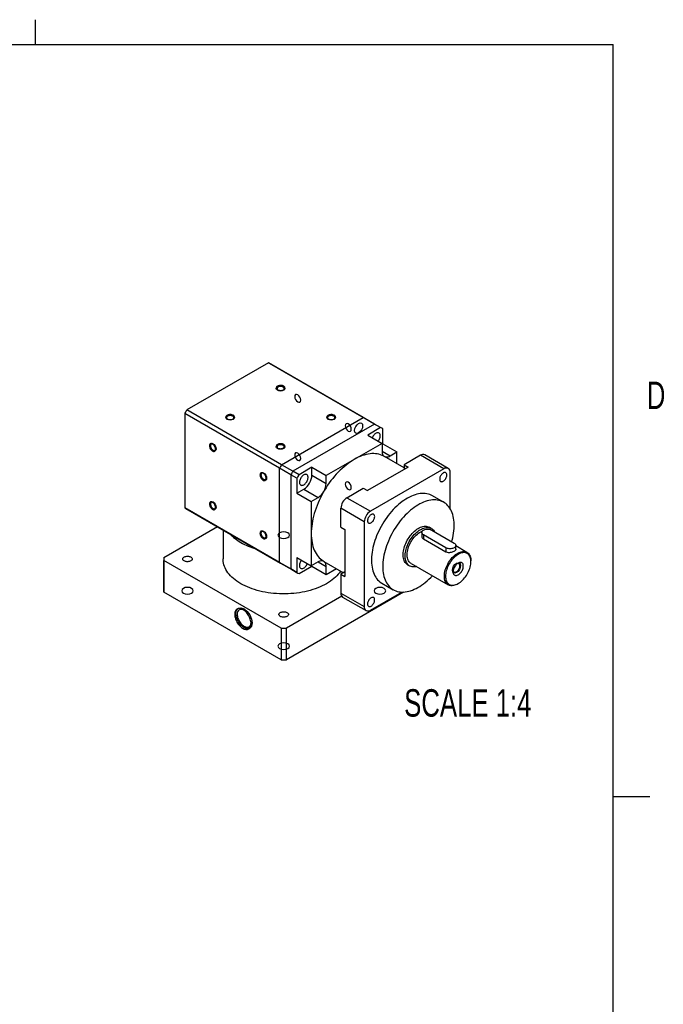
# Model space of a CAD drawing. Extents: x 11 to 421, y 5 to 275.
# Tile 6 of 6: x 365 to 420, y 187 to 272. Entities that reach past the tile are written whole.
import ezdxf
from ezdxf.enums import TextEntityAlignment as Align

# ---------------------------------------------------------------- set-up
doc = ezdxf.new("R2010")
doc.units = 0
doc.linetypes.add('HIDDEN', pattern=[1.905, 1.27, -0.635])
doc.layers.get('0').update_dxf_attribs({"linetype": 'CONTINUOUS'})

msp = doc.modelspace()

# ---------------------------------------------------------------- linework, layer by layer
at = {"color": 7, "linetype": 'CONTINUOUS'}
for p, q in [((365.9442, 270.3087), (365.9442, 272.4626)), ((15.9068, 270.3087), (415.9568, 270.3087)), ((415.9568, 9.9587), (415.9568, 270.3087)), ((386.1068, 242.7107), (379.0358, 238.6287)), ((394.3269, 237.9653), (386.1068, 242.7107)), ((394.4161, 237.9163), (386.196, 242.6617)), ((387.0791, 233.5771), (378.859, 238.3225)), ((378.859, 238.3225), (378.859, 230.1571)), ((387.2559, 233.8833), (379.0358, 238.6287)), ((387.2559, 233.8833), (394.3269, 237.9653)), ((395.2992, 237.4041), (388.2281, 233.322)), ((395.2992, 237.4041), (394.3269, 237.9653)), ((395.3884, 237.355), (394.4161, 237.9163)), ((395.8295, 237.0979), (395.2992, 237.4041)), ((395.9187, 237.0489), (395.3884, 237.355)), ((395.8295, 237.0979), (394.7119, 236.4527)), ((394.7119, 236.4527), (395.9493, 235.7383)), ((396.0063, 235.7052), (396.0063, 236.9958)), ((395.9493, 235.7383), (391.1136, 232.9467)), ((395.9493, 235.7383), (395.9493, 235.0601)), ((395.9493, 235.6723), (396.0063, 235.7052)), ((396.0063, 235.7052), (397.2438, 234.9908)), ((396.6564, 234.6518), (397.2438, 234.9908)), ((397.2438, 233.9746), (397.2438, 234.9908)), ((401.6846, 233.5632), (399.6517, 234.7368)), ((388.2281, 233.322), (387.2559, 233.8833)), ((397.8625, 233.6174), (396.1562, 234.6024)), ((399.2767, 234.6997), (397.8625, 233.8833)), ((397.8625, 233.8833), (398.216, 233.6792)), ((397.8625, 233.8833), (397.8625, 233.4751)), ((401.3096, 233.5261), (399.2767, 234.6997)), ((387.0791, 225.4117), (387.0791, 233.5771)), ((388.0514, 233.0158), (387.0791, 233.5771)), ((388.0514, 233.0158), (388.0514, 224.8504)), ((388.5817, 232.7097), (388.0514, 233.0158)), ((388.7585, 233.0159), (388.2281, 233.322)), ((389.8761, 233.6611), (388.7585, 233.0159)), ((389.8761, 233.6611), (391.1136, 232.9467)), ((389.8761, 232.9829), (389.8761, 233.6611)), ((401.3096, 233.5261), (394.9457, 229.8523)), ((398.216, 233.6792), (396.4483, 232.6587)), ((401.84, 230.0813), (401.84, 233.2199)), ((388.5817, 232.7097), (388.5817, 231.4191)), ((389.8761, 232.9829), (391.1136, 232.2685)), ((391.1136, 232.2685), (391.1136, 232.9467)), ((396.4483, 232.6587), (394.6805, 231.6382)), ((388.5817, 231.4191), (389.169, 231.7581)), ((388.5817, 231.4191), (389.8191, 230.7047)), ((389.169, 231.7581), (390.4064, 231.0438)), ((392.9127, 231.0259), (394.3269, 231.8423)), ((394.3269, 231.8423), (394.6805, 231.6382)), ((389.8191, 230.7047), (390.4064, 231.0438)), ((389.8191, 230.7047), (389.8191, 225.1205)), ((392.9127, 231.0259), (394.9457, 229.8523)), ((401.2872, 230.63), (400.315, 231.1913)), ((387.0791, 225.4117), (378.859, 230.1571)), ((378.9466, 230.104), (387.1667, 225.3586)), ((394.4153, 228.9337), (392.3824, 230.1073)), ((392.3824, 228.4742), (392.3824, 230.1073)), ((394.4153, 228.9337), (394.4153, 221.5849)), ((377.0603, 225.8525), (381.6858, 228.5227)), ((382.1827, 228.2359), (382.1827, 225.7172)), ((392.3824, 228.4742), (392.736, 228.2701)), ((392.736, 228.2701), (392.736, 226.2288)), ((399.3954, 228.0149), (399.3954, 227.677)), ((400.2141, 228.3629), (400.0373, 228.4649)), ((400.249, 228.219), (402.1935, 227.0965)), ((401.4864, 226.6883), (399.5419, 227.8108)), ((399.5419, 227.8108), (399.5419, 227.4403)), ((401.4864, 226.3177), (399.5419, 227.4403)), ((392.736, 226.2288), (392.736, 224.1874)), ((401.4864, 226.6883), (401.4864, 226.3177)), ((402.34, 226.5544), (402.34, 226.8924)), ((403.3065, 226.289), (402.34, 226.847)), ((377.0577, 225.7172), (377.0577, 222.9614)), ((387.1984, 219.7294), (377.0603, 225.582)), ((377.0603, 222.8262), (377.0603, 225.582)), ((388.0514, 224.8504), (387.0791, 225.4117)), ((387.1667, 225.3586), (388.139, 224.7973)), ((388.5817, 225.8349), (389.8191, 225.1205)), ((388.5817, 225.8349), (388.5817, 224.5443)), ((390.4064, 225.4596), (389.8191, 225.1205)), ((390.9067, 225.5089), (392.6123, 224.5243)), ((398.4643, 225.3317), (401.6816, 223.4744)), ((403.6431, 225.4838), (403.6431, 225.545)), ((388.5817, 224.5443), (388.0514, 224.8504)), ((388.139, 224.7973), (388.6693, 224.4912)), ((388.7585, 224.4422), (389.8761, 225.0874)), ((389.8761, 225.0874), (389.8761, 225.1534)), ((389.8761, 225.0874), (391.1136, 224.373)), ((391.1136, 224.373), (391.1136, 225.0512)), ((391.1136, 224.373), (391.9939, 224.8813)), ((392.736, 224.5956), (392.3824, 224.3915)), ((398.1625, 225.2172), (398.3393, 225.1152)), ((392.3824, 224.3915), (392.736, 224.1874)), ((392.3824, 224.3915), (392.3824, 222.7584)), ((387.1984, 216.9736), (377.0603, 222.8262)), ((397.805, 222.8262), (387.6669, 216.9736)), ((394.9457, 221.2786), (397.6641, 222.8479)), ((395.9403, 223.6134), (396.9126, 223.0521)), ((397.805, 222.8492), (397.805, 222.8262)), ((397.8058, 222.8492), (397.805, 222.8262)), ((402.4942, 223.5549), (402.5472, 223.5855)), ((392.4538, 222.4928), (387.6669, 219.7294)), ((392.3824, 222.7584), (394.4153, 221.5849)), ((392.5378, 222.4151), (394.5707, 221.2415)), ((387.1984, 219.7294), (387.1984, 216.9736)), ((387.6669, 216.9736), (387.6669, 219.7294)), ((415.9568, 205.1124), (419.1318, 205.1124))]:
    msp.add_line(p, q, dxfattribs=at)
at = {"color": 8, "linetype": 'CONTINUOUS'}
for p, q in [((395.9493, 235.06), (396.6564, 234.6518)), ((390.4063, 225.4595), (391.1136, 225.0512))]:
    msp.add_line(p, q, dxfattribs=at)
at = {"color": 7, "linetype": 'CONTINUOUS'}
for points in [[(387.4327, 240.644), (387.5139, 240.5738), (387.5425, 240.491), (387.5139, 240.4081), (387.4327, 240.3379), (387.311, 240.291), (387.1675, 240.2745), (387.024, 240.291), (386.9023, 240.3379), (386.821, 240.4081), (386.7925, 240.491), (386.821, 240.5738), (386.9023, 240.644), (387.024, 240.691), (387.1675, 240.7074), (387.311, 240.691), (387.4327, 240.644)], [(387.4327, 240.6951), (387.381, 240.7199), (387.3226, 240.7391), (387.2591, 240.7519), (387.1927, 240.758), (387.1255, 240.7571), (387.0596, 240.7493), (386.9972, 240.7349), (386.9403, 240.7142), (386.8907, 240.688), (386.85, 240.6572), (386.8194, 240.6226), (386.8001, 240.5854), (386.7926, 240.5469), (386.7971, 240.5081), (386.8135, 240.4705), (386.8413, 240.4352), (386.8796, 240.4033), (386.9272, 240.3758), (386.9824, 240.3537), (387.0436, 240.3377), (387.1088, 240.3282), (387.1759, 240.3256), (387.2427, 240.3299), (387.3071, 240.3411), (387.367, 240.3587), (387.4205, 240.3822), (387.4658, 240.4108), (387.5016, 240.4437), (387.5266, 240.4797), (387.5401, 240.5178), (387.5416, 240.5566), (387.5311, 240.5949), (387.5089, 240.6315), (387.4757, 240.6653), (387.4327, 240.6951)], [(387.3885, 240.6185), (387.3411, 240.641), (387.2871, 240.6576), (387.2285, 240.6679), (387.1675, 240.6714), (387.1065, 240.6679), (387.0479, 240.6576), (386.9939, 240.641), (386.9465, 240.6185), (386.9077, 240.5912), (386.8788, 240.56), (386.861, 240.5262), (386.855, 240.491), (386.861, 240.4558), (386.8788, 240.4219), (386.9077, 240.3907), (386.9264, 240.3762)], [(387.4086, 240.3762), (387.4273, 240.3907), (387.4562, 240.4219), (387.474, 240.4558), (387.48, 240.491), (387.474, 240.5262), (387.4562, 240.56), (387.4273, 240.5912), (387.3885, 240.6185)], [(383.0577, 238.1184), (383.1389, 238.0482), (383.1675, 237.9653), (383.1389, 237.8825), (383.0577, 237.8122), (382.936, 237.7653), (382.7925, 237.7488), (382.649, 237.7653), (382.5273, 237.8122), (382.446, 237.8825), (382.4175, 237.9653), (382.446, 238.0482), (382.5273, 238.1184), (382.649, 238.1653), (382.7925, 238.1818), (382.936, 238.1653), (383.0577, 238.1184)], [(383.0577, 238.1694), (383.006, 238.1943), (382.9476, 238.2135), (382.8841, 238.2263), (382.8177, 238.2324), (382.7505, 238.2315), (382.6846, 238.2237), (382.6222, 238.2092), (382.5653, 238.1886), (382.5157, 238.1624), (382.475, 238.1315), (382.4444, 238.097), (382.4251, 238.0598), (382.4176, 238.0212), (382.4221, 237.9825), (382.4385, 237.9449), (382.4663, 237.9095), (382.5046, 237.8776), (382.5522, 237.8502), (382.6074, 237.8281), (382.6686, 237.812), (382.7338, 237.8025), (382.8009, 237.7999), (382.8677, 237.8043), (382.9321, 237.8154), (382.992, 237.8331), (383.0455, 237.8566), (383.0908, 237.8852), (383.1266, 237.9181), (383.1516, 237.9541), (383.1651, 237.9921), (383.1666, 238.0309), (383.1561, 238.0693), (383.1339, 238.1059), (383.1007, 238.1396), (383.0577, 238.1694)], [(383.0135, 238.0929), (382.9661, 238.1153), (382.9121, 238.132), (382.8535, 238.1423), (382.7925, 238.1457), (382.7315, 238.1423), (382.6729, 238.132), (382.6189, 238.1153), (382.5715, 238.0929), (382.5327, 238.0656), (382.5038, 238.0344), (382.486, 238.0005), (382.48, 237.9653), (382.486, 237.9301), (382.5038, 237.8963), (382.5327, 237.8651), (382.5514, 237.8505)], [(391.8077, 238.1184), (391.8889, 238.0482), (391.9175, 237.9653), (391.8889, 237.8825), (391.8077, 237.8122), (391.686, 237.7653), (391.5425, 237.7488), (391.399, 237.7653), (391.2773, 237.8122), (391.196, 237.8825), (391.1675, 237.9653), (391.196, 238.0482), (391.2773, 238.1184), (391.399, 238.1653), (391.5425, 238.1818), (391.686, 238.1653), (391.8077, 238.1184)], [(391.8077, 238.1694), (391.756, 238.1943), (391.6976, 238.2135), (391.6341, 238.2263), (391.5677, 238.2324), (391.5005, 238.2315), (391.4346, 238.2237), (391.3722, 238.2092), (391.3153, 238.1886), (391.2657, 238.1624), (391.225, 238.1315), (391.1944, 238.097), (391.1751, 238.0598), (391.1676, 238.0212), (391.1721, 237.9825), (391.1885, 237.9449), (391.2163, 237.9095), (391.2546, 237.8776), (391.3022, 237.8502), (391.3574, 237.8281), (391.4186, 237.812), (391.4838, 237.8025), (391.5509, 237.7999), (391.6177, 237.8043), (391.6821, 237.8154), (391.742, 237.8331), (391.7955, 237.8566), (391.8408, 237.8852), (391.8766, 237.9181), (391.9016, 237.9541), (391.9151, 237.9921), (391.9166, 238.0309), (391.9061, 238.0693), (391.8839, 238.1059), (391.8507, 238.1396), (391.8077, 238.1694)], [(391.7635, 238.0929), (391.7161, 238.1153), (391.6621, 238.132), (391.6035, 238.1423), (391.5425, 238.1457), (391.4815, 238.1423), (391.4229, 238.132), (391.3689, 238.1153), (391.3215, 238.0929), (391.2827, 238.0656), (391.2538, 238.0344), (391.236, 238.0005), (391.23, 237.9653), (391.236, 237.9301), (391.2538, 237.8963), (391.2827, 237.8651), (391.3014, 237.8505)], [(383.0316, 237.8491), (383.0523, 237.8651), (383.0812, 237.8963), (383.099, 237.9301), (383.105, 237.9653), (383.099, 238.0005), (383.0812, 238.0344), (383.0523, 238.0656), (383.0135, 238.0929)], [(391.7836, 237.8505), (391.8023, 237.8651), (391.8312, 237.8963), (391.849, 237.9301), (391.855, 237.9653), (391.849, 238.0005), (391.8312, 238.0344), (391.8023, 238.0656), (391.7635, 238.0929)], [(393.5629, 236.846), (393.5898, 237.0178), (393.6664, 237.1945), (393.7811, 237.3492), (393.9164, 237.4584), (394.0517, 237.5054), (394.1664, 237.4831), (394.2431, 237.3949), (394.27, 237.2542), (394.2431, 237.0825), (394.1664, 236.9058), (394.0517, 236.751), (393.9164, 236.6419), (393.7811, 236.5948), (393.6664, 236.6171), (393.5898, 236.7053), (393.5629, 236.846)], [(395.6148, 235.9315), (395.6505, 235.9812), (395.6911, 236.0482), (395.7257, 236.1183), (395.7535, 236.1898), (395.7738, 236.2611), (395.7861, 236.3307), (395.7902, 236.397), (395.7861, 236.4585), (395.7738, 236.5138), (395.7535, 236.5618), (395.7257, 236.6013), (395.6911, 236.6314), (395.6505, 236.6515), (395.6046, 236.6611), (395.5546, 236.66), (395.5016, 236.6483), (395.4468, 236.6262), (395.3913, 236.5942), (395.3364, 236.5529), (395.2834, 236.5035), (395.2334, 236.4468), (395.1876, 236.3842), (395.1469, 236.3172), (395.1123, 236.2471), (395.1036, 236.2266)], [(381.2677, 235.6815), (381.2203, 235.7039), (381.1745, 235.7158), (381.1317, 235.7167), (381.0932, 235.7066), (381.0604, 235.6859), (381.0342, 235.6552), (381.0155, 235.6155), (381.0049, 235.5681), (381.0028, 235.5145), (381.0092, 235.4564), (381.0239, 235.3957), (381.0464, 235.3344), (381.076, 235.2743), (381.1118, 235.2176), (381.1526, 235.1658), (381.1971, 235.1209), (381.2439, 235.0841), (381.2914, 235.0566), (381.3382, 235.0394), (381.3827, 235.033), (381.4235, 235.0376), (381.4593, 235.0531), (381.489, 235.0789), (381.5115, 235.1142), (381.5262, 235.1579), (381.5326, 235.2086), (381.5304, 235.2647), (381.5199, 235.3243), (381.5012, 235.3856), (381.475, 235.4465), (381.4421, 235.5052), (381.4037, 235.5597), (381.3609, 235.6082), (381.315, 235.6493), (381.2677, 235.6815)], [(381.577, 235.2477), (381.5569, 235.1422), (381.4994, 235.0761), (381.4133, 235.0593), (381.3119, 235.0946), (381.2104, 235.1765), (381.1244, 235.2925), (381.0669, 235.4251), (381.0467, 235.5539), (381.0669, 235.6594), (381.1244, 235.7256), (381.2104, 235.7423), (381.3119, 235.707), (381.4133, 235.6251), (381.4994, 235.5091), (381.5569, 235.3766), (381.577, 235.2477)], [(381.2908, 235.667), (381.2688, 235.676), (381.2273, 235.6854), (381.1891, 235.6839), (381.1556, 235.6715), (381.1281, 235.6487), (381.1077, 235.6163), (381.0951, 235.5757), (381.0909, 235.5284), (381.0951, 235.4762), (381.1077, 235.421), (381.1281, 235.3651), (381.1556, 235.3106), (381.1891, 235.2595), (381.2273, 235.2139), (381.2688, 235.1754), (381.3119, 235.1457), (381.355, 235.1257), (381.3964, 235.1163), (381.4346, 235.1178), (381.4681, 235.1302), (381.4956, 235.153), (381.516, 235.1853), (381.5286, 235.2259), (381.5319, 235.2508)], [(387.4327, 235.5928), (387.5139, 235.5225), (387.5425, 235.4397), (387.5139, 235.3568), (387.4327, 235.2866), (387.311, 235.2397), (387.1675, 235.2232), (387.024, 235.2397), (386.9023, 235.2866), (386.821, 235.3568), (386.7925, 235.4397), (386.821, 235.5225), (386.9023, 235.5928), (387.024, 235.6397), (387.1675, 235.6562), (387.311, 235.6397), (387.4327, 235.5928)], [(387.4327, 235.6438), (387.381, 235.6687), (387.3226, 235.6878), (387.2591, 235.7006), (387.1927, 235.7067), (387.1255, 235.7058), (387.0596, 235.6981), (386.9972, 235.6836), (386.9403, 235.663), (386.8907, 235.6368), (386.85, 235.6059), (386.8194, 235.5713), (386.8001, 235.5341), (386.7926, 235.4956), (386.7971, 235.4569), (386.8135, 235.4192), (386.8413, 235.3839), (386.8796, 235.352), (386.9272, 235.3245), (386.9824, 235.3024), (387.0436, 235.2864), (387.1088, 235.2769), (387.1759, 235.2743), (387.2427, 235.2786), (387.3071, 235.2898), (387.367, 235.3074), (387.4205, 235.3309), (387.4658, 235.3596), (387.5016, 235.3924), (387.5266, 235.4285), (387.5401, 235.4665), (387.5416, 235.5053), (387.5311, 235.5436), (387.5089, 235.5803), (387.4757, 235.614), (387.4327, 235.6438)], [(387.3885, 235.5673), (387.3411, 235.5897), (387.2871, 235.6064), (387.2285, 235.6166), (387.1675, 235.6201), (387.1065, 235.6166), (387.0479, 235.6064), (386.9939, 235.5897), (386.9465, 235.5673), (386.9077, 235.5399), (386.8788, 235.5087), (386.861, 235.4749), (386.855, 235.4397), (386.861, 235.4045), (386.8788, 235.3707), (386.9077, 235.3395), (386.9264, 235.3249)], [(387.4086, 235.3249), (387.4273, 235.3395), (387.4562, 235.3707), (387.474, 235.4045), (387.48, 235.4397), (387.474, 235.4749), (387.4562, 235.5087), (387.4273, 235.5399), (387.3885, 235.5673)], [(396.1562, 234.6024), (396.0932, 234.6371), (395.9625, 234.6989), (395.8262, 234.7501), (395.6848, 234.7907), (395.5385, 234.8206), (395.3876, 234.8397), (395.2325, 234.848), (395.0736, 234.8454), (394.9112, 234.8319), (394.7456, 234.8077), (394.5773, 234.7726), (394.4067, 234.7269), (394.234, 234.6706), (394.0598, 234.6039), (393.8843, 234.5268), (393.7081, 234.4396), (393.5314, 234.3425), (393.3548, 234.2357), (393.1786, 234.1194), (393.0031, 233.9939), (392.8289, 233.8595), (392.6562, 233.7164), (392.4856, 233.5651), (392.3173, 233.4058), (392.1517, 233.2389), (391.9893, 233.0649), (391.8304, 232.884), (391.6753, 232.6967), (391.5244, 232.5034), (391.3781, 232.3045), (391.2367, 232.1006), (391.1004, 231.892), (390.9697, 231.6793), (390.8447, 231.4629), (390.7259, 231.2433), (390.6134, 231.0211), (390.5075, 230.7966), (390.4085, 230.5705), (390.3165, 230.3431), (390.2318, 230.1152), (390.1546, 229.8871), (390.0851, 229.6594), (390.0233, 229.4326), (389.9695, 229.2072), (389.9238, 228.9837), (389.8862, 228.7626), (389.8569, 228.5445), (389.8359, 228.3298), (389.8233, 228.119), (389.8191, 227.9126)], [(395.9493, 235.0601), (395.9538, 234.9713), (395.9671, 234.8887), (395.989, 234.8134), (396.0194, 234.7463), (396.0577, 234.6883), (396.1036, 234.6401), (396.1564, 234.6023), (396.2156, 234.5754), (396.2802, 234.5598), (396.3496, 234.5556), (396.4229, 234.5628), (396.4991, 234.5814), (396.5773, 234.6112), (396.6564, 234.6518)], [(385.6427, 233.1559), (385.5953, 233.1783), (385.5495, 233.1901), (385.5067, 233.191), (385.4682, 233.181), (385.4354, 233.1603), (385.4092, 233.1296), (385.3905, 233.0899), (385.3799, 233.0425), (385.3778, 232.9889), (385.3842, 232.9308), (385.3989, 232.8701), (385.4214, 232.8087), (385.451, 232.7487), (385.4868, 232.6919), (385.5276, 232.6402), (385.5721, 232.5952), (385.6189, 232.5584), (385.6664, 232.531), (385.7132, 232.5138), (385.7577, 232.5074), (385.7985, 232.512), (385.8343, 232.5274), (385.864, 232.5532), (385.8865, 232.5886), (385.9012, 232.6323), (385.9076, 232.683), (385.9054, 232.7391), (385.8949, 232.7987), (385.8762, 232.86), (385.85, 232.9209), (385.8171, 232.9796), (385.7787, 233.034), (385.7359, 233.0826), (385.69, 233.1236), (385.6427, 233.1559)], [(385.952, 232.7221), (385.9319, 232.6166), (385.8744, 232.5504), (385.7883, 232.5337), (385.6869, 232.569), (385.5854, 232.6509), (385.4994, 232.7669), (385.4419, 232.8994), (385.4217, 233.0283), (385.4419, 233.1338), (385.4994, 233.1999), (385.5854, 233.2167), (385.6869, 233.1814), (385.7883, 233.0995), (385.8744, 232.9835), (385.9319, 232.8509), (385.952, 232.7221)], [(385.6658, 233.1413), (385.6438, 233.1503), (385.6023, 233.1598), (385.5641, 233.1582), (385.5306, 233.1458), (385.5031, 233.123), (385.4827, 233.0907), (385.4701, 233.0501), (385.4659, 233.0028), (385.4701, 232.9505), (385.4827, 232.8954), (385.5031, 232.8395), (385.5306, 232.785), (385.5641, 232.7339), (385.6023, 232.6883), (385.6438, 232.6498), (385.6869, 232.62), (385.73, 232.6), (385.7714, 232.5906), (385.8096, 232.5922), (385.8431, 232.6046), (385.8706, 232.6274), (385.891, 232.6597), (385.9036, 232.7003), (385.9068, 232.7239)], [(389.169, 232.146), (389.2243, 232.1827), (389.2784, 232.2282), (389.3301, 232.2814), (389.3781, 232.3412), (389.4215, 232.4062), (389.4593, 232.4749), (389.4905, 232.5459), (389.5146, 232.6175), (389.5309, 232.6882), (389.5392, 232.7563), (389.5392, 232.8204), (389.5309, 232.879), (389.5146, 232.9308), (389.4905, 232.9746), (389.4593, 233.0095), (389.4215, 233.0347), (389.3781, 233.0496), (389.3301, 233.0539), (389.2784, 233.0475), (389.2243, 233.0305), (389.169, 233.0033), (389.1137, 232.9666), (389.0596, 232.9211), (389.0079, 232.8679), (388.9599, 232.8081), (388.9165, 232.7431), (388.8788, 232.6744), (388.8475, 232.6034), (388.8234, 232.5318), (388.8071, 232.4611), (388.7988, 232.393), (388.7988, 232.3289), (388.8071, 232.2703), (388.8234, 232.2185), (388.8475, 232.1747), (388.8788, 232.1398), (388.9165, 232.1146), (388.9599, 232.0997), (389.0079, 232.0954), (389.0596, 232.1018), (389.1137, 232.1188), (389.169, 232.146)], [(401.2526, 233.1723), (401.2017, 233.138), (401.1522, 233.0949), (401.1054, 233.0442), (401.0626, 232.9872), (401.025, 232.9256), (400.9937, 232.8609), (400.9693, 232.795), (400.9528, 232.7296), (400.9443, 232.6665), (400.9443, 232.6075), (400.9528, 232.5542), (400.9693, 232.508), (400.9937, 232.4701), (401.025, 232.4417), (401.0626, 232.4234), (401.1054, 232.4158), (401.1522, 232.4191), (401.2017, 232.4333), (401.2526, 232.4578), (401.3036, 232.492), (401.3531, 232.5351), (401.3999, 232.5858), (401.4427, 232.6428), (401.4802, 232.7045), (401.5116, 232.7691), (401.5359, 232.8351), (401.5525, 232.9004), (401.5609, 232.9635), (401.5609, 233.0225), (401.5525, 233.0758), (401.5359, 233.1221), (401.5116, 233.1599), (401.4802, 233.1884), (401.4427, 233.2066), (401.3999, 233.2142), (401.3531, 233.2109), (401.3036, 233.1968), (401.2526, 233.1723)], [(400.315, 231.1913), (400.2135, 231.2447), (400.0921, 231.2961), (399.9655, 231.337), (399.8338, 231.3672), (399.6976, 231.3868), (399.5571, 231.3957), (399.4128, 231.3938), (399.265, 231.3811), (399.1141, 231.3577), (398.9606, 231.3237), (398.8048, 231.279), (398.6473, 231.2239), (398.4883, 231.1586), (398.3283, 231.083), (398.1678, 230.9976), (398.0072, 230.9025), (397.8469, 230.7979), (397.6874, 230.6842), (397.529, 230.5616), (397.3723, 230.4306), (397.2176, 230.2913), (397.0654, 230.1443), (396.916, 229.9899), (396.7699, 229.8285), (396.6275, 229.6605), (396.489, 229.4865), (396.3551, 229.3069), (396.2259, 229.1221), (396.1018, 228.9327), (395.9832, 228.7391), (395.8703, 228.542), (395.7636, 228.3418), (395.6632, 228.139), (395.5694, 227.9343), (395.4826, 227.7281), (395.4029, 227.5211), (395.3305, 227.3137), (395.2657, 227.1066), (395.2086, 226.9002), (395.1594, 226.6953), (395.1181, 226.4922), (395.085, 226.2916), (395.0601, 226.0939), (395.0434, 225.8999), (395.0351, 225.7098), (395.0351, 225.5243), (395.0434, 225.3439), (395.0601, 225.169), (395.085, 225.0002), (395.1181, 224.8378), (395.1594, 224.6824), (395.2086, 224.5342), (395.2657, 224.3938), (395.3305, 224.2615), (395.4029, 224.1377), (395.4826, 224.0227), (395.5694, 223.9168), (395.6632, 223.8203), (395.7636, 223.7334), (395.8703, 223.6565), (395.9403, 223.6134)], [(381.2677, 230.6294), (381.2203, 230.6518), (381.1745, 230.6637), (381.1317, 230.6646), (381.0932, 230.6545), (381.0604, 230.6338), (381.0342, 230.6031), (381.0155, 230.5634), (381.0049, 230.516), (381.0028, 230.4624), (381.0092, 230.4043), (381.0239, 230.3436), (381.0464, 230.2823), (381.076, 230.2223), (381.1118, 230.1655), (381.1526, 230.1138), (381.1971, 230.0688), (381.2439, 230.032), (381.2914, 230.0045), (381.3382, 229.9873), (381.3827, 229.9809), (381.4235, 229.9855), (381.4593, 230.001), (381.489, 230.0268), (381.5115, 230.0621), (381.5262, 230.1058), (381.5326, 230.1566), (381.5304, 230.2126), (381.5199, 230.2723), (381.5012, 230.3335), (381.475, 230.3945), (381.4421, 230.4531), (381.4037, 230.5076), (381.3609, 230.5561), (381.315, 230.5972), (381.2677, 230.6294)], [(381.577, 230.1957), (381.5569, 230.0901), (381.4994, 230.024), (381.4133, 230.0073), (381.3119, 230.0425), (381.2104, 230.1244), (381.1244, 230.2405), (381.0669, 230.373), (381.0467, 230.5018), (381.0669, 230.6073), (381.1244, 230.6735), (381.2104, 230.6902), (381.3119, 230.6549), (381.4133, 230.573), (381.4994, 230.457), (381.5569, 230.3245), (381.577, 230.1957)], [(381.2908, 230.6149), (381.2688, 230.6239), (381.2273, 230.6333), (381.1891, 230.6318), (381.1556, 230.6194), (381.1281, 230.5966), (381.1077, 230.5642), (381.0951, 230.5236), (381.0909, 230.4763), (381.0951, 230.4241), (381.1077, 230.3689), (381.1281, 230.313), (381.1556, 230.2585), (381.1891, 230.2074), (381.2273, 230.1618), (381.2688, 230.1234), (381.3119, 230.0936), (381.355, 230.0736), (381.3964, 230.0642), (381.4346, 230.0657), (381.4681, 230.0781), (381.4956, 230.1009), (381.516, 230.1332), (381.5286, 230.1738), (381.5318, 230.1974)], [(401.9849, 227.2169), (402.019, 227.3432), (402.0682, 227.5482), (402.1094, 227.7512), (402.1426, 227.9519), (402.1675, 228.1495), (402.1841, 228.3436), (402.1925, 228.5336), (402.1925, 228.7191), (402.1841, 228.8995), (402.1675, 229.0744), (402.1426, 229.2432), (402.1094, 229.4056), (402.0682, 229.5611), (402.019, 229.7092), (401.9618, 229.8496), (401.897, 229.9819), (401.8247, 230.1057), (401.745, 230.2207), (401.6581, 230.3266), (401.5644, 230.4231), (401.464, 230.51), (401.3572, 230.587), (401.2444, 230.6538), (401.1258, 230.7104), (401.0017, 230.7566), (400.8725, 230.7922), (400.7385, 230.8171), (400.6001, 230.8313), (400.4577, 230.8348), (400.3116, 230.8275), (400.1622, 230.8095), (400.0099, 230.7807), (399.8552, 230.7414), (399.6985, 230.6915), (399.5402, 230.6312), (399.3807, 230.5608), (399.2204, 230.4803), (399.0598, 230.39), (398.8993, 230.2901), (398.7393, 230.1809), (398.5803, 230.0627), (398.4227, 229.9359), (398.267, 229.8007), (398.1134, 229.6575), (397.9626, 229.5067), (397.8148, 229.3487), (397.6705, 229.184), (397.53, 229.013), (397.3938, 228.8361), (397.2621, 228.6538), (397.1354, 228.4666), (397.014, 228.2751), (396.8983, 228.0797), (396.7884, 227.8809), (396.6848, 227.6794), (396.5877, 227.4756), (396.4974, 227.2701), (396.4141, 227.0634), (396.3381, 226.8561), (396.2694, 226.6488), (396.2085, 226.442), (396.1553, 226.2363), (396.11, 226.0322), (396.0728, 225.8303), (396.0438, 225.6311), (396.023, 225.4351), (396.0105, 225.243), (396.0063, 225.0552), (396.0063, 225.0552)], [(394.6933, 229.0284), (394.6975, 228.972), (394.71, 228.9221), (394.7306, 228.8799), (394.7585, 228.8466), (394.7931, 228.8232), (394.8334, 228.8102), (394.8784, 228.8081), (394.9267, 228.8168), (394.9771, 228.8362), (395.0282, 228.8657), (395.0786, 228.9045), (395.1269, 228.9516), (395.1718, 229.0056), (395.2122, 229.0651), (395.2468, 229.1285), (395.2747, 229.194), (395.2952, 229.2599), (395.3078, 229.3243), (395.312, 229.3856), (395.3078, 229.4419), (395.2952, 229.4919), (395.2747, 229.5341), (395.2468, 229.5673), (395.2122, 229.5908), (395.1718, 229.6037), (395.1269, 229.6059), (395.0786, 229.5971), (395.0282, 229.5777), (394.9771, 229.5482), (394.9267, 229.5094), (394.8784, 229.4624), (394.8334, 229.4084), (394.7931, 229.3488), (394.7585, 229.2855), (394.7306, 229.2199), (394.71, 229.154), (394.6975, 229.0896), (394.6933, 229.0284)], [(385.6427, 228.1038), (385.5953, 228.1262), (385.5495, 228.1381), (385.5067, 228.139), (385.4682, 228.1289), (385.4354, 228.1082), (385.4092, 228.0775), (385.3905, 228.0378), (385.3799, 227.9904), (385.3778, 227.9368), (385.3842, 227.8787), (385.3989, 227.818), (385.4214, 227.7567), (385.451, 227.6966), (385.4868, 227.6398), (385.5276, 227.5881), (385.5721, 227.5431), (385.6189, 227.5063), (385.6664, 227.4789), (385.7132, 227.4617), (385.7577, 227.4553), (385.7985, 227.4599), (385.8343, 227.4753), (385.864, 227.5011), (385.8865, 227.5365), (385.9012, 227.5802), (385.9076, 227.6309), (385.9054, 227.687), (385.8949, 227.7466), (385.8762, 227.8079), (385.85, 227.8688), (385.8171, 227.9275), (385.7787, 227.9819), (385.7359, 228.0305), (385.69, 228.0715), (385.6427, 228.1038)], [(385.952, 227.67), (385.9319, 227.5645), (385.8744, 227.4983), (385.7883, 227.4816), (385.6869, 227.5169), (385.5854, 227.5988), (385.4994, 227.7148), (385.4419, 227.8473), (385.4217, 227.9762), (385.4419, 228.0817), (385.4994, 228.1479), (385.5854, 228.1646), (385.6869, 228.1293), (385.7883, 228.0474), (385.8744, 227.9314), (385.9319, 227.7989), (385.952, 227.67)], [(385.6658, 228.0893), (385.6438, 228.0983), (385.6023, 228.1077), (385.5641, 228.1061), (385.5306, 228.0937), (385.5031, 228.0709), (385.4827, 228.0386), (385.4701, 227.998), (385.4659, 227.9507), (385.4701, 227.8984), (385.4827, 227.8433), (385.5031, 227.7874), (385.5306, 227.7329), (385.5641, 227.6818), (385.6023, 227.6362), (385.6438, 227.5977), (385.6869, 227.5679), (385.73, 227.5479), (385.7714, 227.5385), (385.8096, 227.5401), (385.8431, 227.5525), (385.8706, 227.5753), (385.891, 227.6076), (385.9036, 227.6482), (385.9068, 227.6718)], [(389.8191, 227.9126), (389.8233, 227.7111), (389.8359, 227.5148), (389.8569, 227.3243), (389.8862, 227.1401), (389.9238, 226.9624), (389.9695, 226.7917), (390.0233, 226.6284), (390.0851, 226.4729), (390.1546, 226.3255), (390.2318, 226.1865), (390.3165, 226.0563), (390.4085, 225.9352), (390.5075, 225.8234), (390.6134, 225.7212), (390.7259, 225.6288), (390.8447, 225.5464), (390.9067, 225.5089)], [(398.1625, 225.2172), (398.1349, 225.2341), (398.0657, 225.2861), (398.0031, 225.3478), (397.9473, 225.419), (397.8989, 225.4992), (397.8581, 225.5879), (397.8251, 225.6845), (397.8002, 225.7884), (397.7835, 225.8989), (397.7751, 226.0154), (397.7751, 226.1372), (397.7835, 226.2634), (397.8002, 226.3932), (397.8251, 226.5259), (397.8581, 226.6605), (397.8989, 226.7963), (397.9473, 226.9324), (398.0031, 227.0679), (398.0657, 227.202), (398.1349, 227.3338), (398.2102, 227.4625), (398.2911, 227.5872), (398.3771, 227.7073), (398.4677, 227.8218), (398.5623, 227.9302), (398.6602, 228.0316), (398.761, 228.1256), (398.8639, 228.2114), (398.9683, 228.2886), (399.0736, 228.3566), (399.179, 228.415), (399.2839, 228.4635), (399.3876, 228.5017), (399.4895, 228.5294), (399.589, 228.5465), (399.6853, 228.5527), (399.778, 228.5482), (399.8664, 228.5328), (399.9499, 228.5068), (400.028, 228.4702), (400.0373, 228.4649)], [(398.932, 225.0617), (398.837, 225.0408), (398.739, 225.0292), (398.6444, 225.0283), (398.5539, 225.0383), (398.4678, 225.059), (398.3869, 225.0903), (398.3117, 225.1321), (398.2425, 225.184), (398.1798, 225.2458), (398.1241, 225.317), (398.0757, 225.3971), (398.0349, 225.4858), (398.0019, 225.5824), (397.977, 225.6863), (397.9603, 225.7969), (397.9519, 225.9134), (397.9519, 226.0351), (397.9603, 226.1613), (397.977, 226.2911), (398.0019, 226.4238), (398.0349, 226.5585), (398.0757, 226.6943), (398.1241, 226.8304), (398.1798, 226.9659), (398.2425, 227.1), (398.3117, 227.2317), (398.3869, 227.3604), (398.4678, 227.4852), (398.5539, 227.6052), (398.6444, 227.7198), (398.739, 227.8281), (398.837, 227.9296), (398.9378, 228.0235), (399.0407, 228.1094), (399.1451, 228.1865), (399.2503, 228.2545), (399.3557, 228.3129), (399.4606, 228.3614), (399.5644, 228.3996), (399.6663, 228.4274), (399.7657, 228.4444), (399.8621, 228.4507), (399.9548, 228.4461), (400.0431, 228.4308), (400.1267, 228.4047), (400.2048, 228.3681), (400.2771, 228.3212), (400.3431, 228.2644), (400.4023, 228.1978), (400.4544, 228.1221), (400.473, 228.0897)], [(398.4643, 225.3317), (398.4217, 225.359), (398.3589, 225.4109), (398.3028, 225.4726), (398.254, 225.5437), (398.2128, 225.6237), (398.1794, 225.7119), (398.1541, 225.8077), (398.1372, 225.9104), (398.1287, 226.0192), (398.1287, 226.1334), (398.1372, 226.252), (398.1541, 226.3743), (398.1794, 226.4993), (398.2128, 226.626), (398.254, 226.7536), (398.3028, 226.881), (398.3589, 227.0075), (398.4217, 227.1319), (398.4908, 227.2534), (398.5658, 227.3711), (398.646, 227.4841), (398.731, 227.5916), (398.8199, 227.6928), (398.9122, 227.787), (399.0073, 227.8734), (399.1043, 227.9513), (399.2026, 228.0204), (399.3014, 228.0799), (399.4001, 228.1295), (399.4568, 228.1535)], [(399.5419, 227.8108), (399.4909, 227.8453), (399.4499, 227.8839), (399.4199, 227.9257), (399.4016, 227.9698), (399.3954, 228.0149), (399.4016, 228.0601), (399.4199, 228.1041), (399.4499, 228.146), (399.4909, 228.1846), (399.5419, 228.219), (399.6015, 228.2484), (399.6684, 228.2721), (399.7409, 228.2894), (399.8172, 228.3), (399.8954, 228.3036), (399.9736, 228.3), (400.0499, 228.2894), (400.1224, 228.2721), (400.1893, 228.2484), (400.249, 228.219)], [(402.1935, 227.0965), (402.2445, 227.062), (402.2855, 227.0234), (402.3155, 226.9816), (402.3338, 226.9375), (402.34, 226.8924), (402.3338, 226.8472), (402.3155, 226.8032), (402.2855, 226.7613), (402.2445, 226.7227), (402.1935, 226.6883), (402.1338, 226.6588), (402.0669, 226.6352), (401.9945, 226.6179), (401.9182, 226.6073), (401.84, 226.6037), (401.7617, 226.6073), (401.6854, 226.6179), (401.613, 226.6352), (401.5461, 226.6588), (401.4864, 226.6883)], [(402.4942, 223.5549), (402.4199, 223.5148), (402.3216, 223.4703), (402.2246, 223.4363), (402.1296, 223.4129), (402.0372, 223.4005), (401.9483, 223.399), (401.8634, 223.4085), (401.7831, 223.4289), (401.7082, 223.46), (401.639, 223.5017), (401.5762, 223.5536), (401.5202, 223.6153), (401.4713, 223.6864), (401.4301, 223.7663), (401.3967, 223.8545), (401.3715, 223.9503), (401.3545, 224.0531), (401.346, 224.1619), (401.346, 224.2761), (401.3545, 224.3947), (401.3715, 224.517), (401.3967, 224.6419), (401.4301, 224.7687), (401.4713, 224.8962), (401.5202, 225.0237), (401.5762, 225.1501), (401.639, 225.2745), (401.7082, 225.3961), (401.7831, 225.5138), (401.8634, 225.6268), (401.9483, 225.7343), (402.0372, 225.8355), (402.1296, 225.9297), (402.2246, 226.016), (402.3216, 226.094), (402.4199, 226.163), (402.5188, 226.2225), (402.6174, 226.2721), (402.7152, 226.3114), (402.8113, 226.3401), (402.905, 226.3581), (402.9958, 226.365), (403.0828, 226.361), (403.1654, 226.3461), (403.2431, 226.3203), (403.3152, 226.2839), (403.3813, 226.237), (403.4408, 226.1802), (403.4932, 226.1137), (403.5383, 226.0381), (403.5756, 225.954), (403.605, 225.8619), (403.6261, 225.7625), (403.6388, 225.6566), (403.6431, 225.545), (403.6431, 225.545)], [(403.6431, 225.4838), (403.6389, 225.5917), (403.6264, 225.694), (403.6057, 225.7898), (403.577, 225.8785), (403.5404, 225.9594), (403.4962, 226.0318), (403.4449, 226.0953), (403.3867, 226.1493), (403.3221, 226.1934), (403.2516, 226.2273), (403.1757, 226.2507), (403.0951, 226.2635), (403.0103, 226.2655), (402.9219, 226.2568), (402.8307, 226.2374), (402.7374, 226.2074), (402.6426, 226.167), (402.5471, 226.1167), (402.4515, 226.0568), (402.3567, 225.9876), (402.2634, 225.9098), (402.1722, 225.824), (402.0839, 225.7307), (401.9991, 225.6308), (401.9184, 225.5249), (401.8426, 225.4139), (401.7721, 225.2986), (401.7075, 225.1799), (401.6493, 225.0587), (401.5979, 224.936), (401.5537, 224.8125), (401.5171, 224.6894), (401.4884, 224.5675), (401.4677, 224.4478), (401.4552, 224.3311), (401.451, 224.2184), (401.4552, 224.1105), (401.4677, 224.0082), (401.4884, 223.9124), (401.5171, 223.8236), (401.5537, 223.7428), (401.5979, 223.6703), (401.6493, 223.6069), (401.7075, 223.5529), (401.7721, 223.5087), (401.8426, 223.4748), (401.9184, 223.4514), (401.9991, 223.4386), (402.0839, 223.4366), (402.1722, 223.4454), (402.2634, 223.4648), (402.3567, 223.4948), (402.4515, 223.5351), (402.5471, 223.5854), (402.6426, 223.6454), (402.7374, 223.7145), (402.8307, 223.7923), (402.9219, 223.8782), (403.0103, 223.9714), (403.0951, 224.0714), (403.1757, 224.1772), (403.2516, 224.2882), (403.3221, 224.4035), (403.3867, 224.5222), (403.4449, 224.6434), (403.4962, 224.7662), (403.5404, 224.8896), (403.577, 225.0128), (403.6057, 225.1347), (403.6264, 225.2544), (403.6389, 225.3711), (403.6431, 225.4838)], [(402.3389, 226.5544), (402.3397, 226.5472), (402.3298, 226.5092), (402.3061, 226.4715), (402.2677, 226.4331), (402.2194, 226.3978), (402.1589, 226.3633), (402.0938, 226.3335), (402.0204, 226.3067), (401.9437, 226.285), (401.8624, 226.2689), (401.7796, 226.2601), (401.696, 226.2601), (401.6178, 226.2699), (401.5434, 226.2909), (401.4864, 226.3177)], [(378.8072, 225.5489), (378.7621, 225.5797), (378.7267, 225.6146), (378.702, 225.6524), (378.6887, 225.692), (378.6872, 225.7324), (378.6976, 225.7723), (378.7195, 225.8107), (378.7523, 225.8464), (378.7951, 225.8783), (378.8466, 225.9056), (378.9054, 225.9275), (378.9698, 225.9434), (379.0378, 225.9527), (379.1077, 225.9553), (379.1772, 225.951), (379.2445, 225.94), (379.3077, 225.9226), (379.3648, 225.8993), (379.4143, 225.8707), (379.4547, 225.8378), (379.4848, 225.8013), (379.5039, 225.7625), (379.5113, 225.7223), (379.5069, 225.682), (379.4907, 225.6427), (379.4632, 225.6055), (379.4253, 225.5716), (379.3779, 225.5419), (379.3226, 225.5172), (379.2608, 225.4982), (379.1943, 225.4856), (379.1252, 225.4796), (379.0552, 225.4804), (378.9865, 225.4881), (378.9211, 225.5024), (378.8607, 225.5228), (378.8072, 225.5489)], [(383.7203, 223.5742), (383.5479, 223.6786), (383.3843, 223.7876), (383.2298, 223.901), (383.0849, 224.0185), (382.9498, 224.1398), (382.8248, 224.2647), (382.7103, 224.393), (382.6065, 224.5242), (382.5137, 224.6581), (382.4319, 224.7944), (382.3615, 224.9328), (382.3026, 225.073), (382.2553, 225.2146), (382.2198, 225.3574), (382.196, 225.501), (382.1841, 225.6451), (382.1827, 225.7172)], [(388.9734, 225.6088), (388.9376, 225.5589), (388.8969, 225.4919), (388.8623, 225.4218), (388.8345, 225.3503), (388.8143, 225.279), (388.8019, 225.2094), (388.7978, 225.1431), (388.8019, 225.0816), (388.8143, 225.0262), (388.8345, 224.9783), (388.8623, 224.9388), (388.8969, 224.9087), (388.9376, 224.8886), (388.9834, 224.879), (389.0334, 224.88), (389.0864, 224.8918), (389.1413, 224.9139), (389.1968, 224.9459), (389.2516, 224.9871), (389.3046, 225.0366), (389.3546, 225.0933), (389.4005, 225.1558), (389.4411, 225.2229), (389.4757, 225.293), (389.4845, 225.3137)], [(391.1136, 225.0512), (391.1091, 225.1401), (391.0958, 225.2227), (391.0739, 225.298), (391.0435, 225.3651), (391.0052, 225.4231), (390.9593, 225.4713), (390.9064, 225.5091), (390.8473, 225.5359), (390.7827, 225.5516), (390.7133, 225.5558), (390.64, 225.5486), (390.5638, 225.5299), (390.4856, 225.5001), (390.4064, 225.4596)], [(402.0432, 224.7337), (402.0702, 224.9055), (402.1468, 225.0822), (402.2615, 225.2369), (402.3968, 225.3461), (402.5321, 225.3931), (402.6468, 225.3708), (402.7234, 225.2826), (402.7504, 225.1419), (402.7234, 224.9702), (402.6468, 224.7935), (402.5321, 224.6387), (402.3968, 224.5296), (402.2615, 224.4825), (402.1468, 224.5048), (402.0702, 224.593), (402.0432, 224.7337)], [(402.1051, 224.596), (402.1094, 224.5274), (402.1222, 224.4652), (402.1433, 224.4104), (402.1723, 224.3643), (402.2085, 224.3276), (402.2513, 224.3011), (402.2999, 224.2853), (402.3533, 224.2806), (402.4105, 224.2869), (402.4703, 224.3042), (402.5316, 224.3322), (402.5933, 224.3702), (402.654, 224.4176), (402.7126, 224.4735), (402.768, 224.5367), (402.8191, 224.606), (402.865, 224.6801), (402.9046, 224.7575), (402.9373, 224.8368), (402.9624, 224.9163), (402.9793, 224.9945), (402.9879, 225.07), (402.9879, 225.1412), (402.9793, 225.2067), (402.9624, 225.2654), (402.9373, 225.3159), (402.9046, 225.3575), (402.865, 225.3891), (402.8191, 225.4103), (402.768, 225.4206), (402.7126, 225.4198), (402.654, 225.408), (402.5933, 225.3853), (402.5316, 225.3522), (402.4703, 225.3094), (402.4105, 225.2576), (402.3533, 225.1979), (402.2999, 225.1315), (402.2513, 225.0596), (402.2085, 224.9837), (402.1723, 224.9052), (402.1433, 224.8256), (402.1222, 224.7465), (402.1094, 224.6695), (402.1051, 224.596)], [(392.3594, 224.6703), (392.3516, 224.6581), (392.2588, 224.5242), (392.155, 224.393), (392.0405, 224.2647), (391.9155, 224.1398), (391.7804, 224.0185), (391.6355, 223.901), (391.481, 223.7876), (391.3174, 223.6786), (391.145, 223.5742), (390.9641, 223.4746), (390.7753, 223.3802), (390.5789, 223.291), (390.3753, 223.2073), (390.1651, 223.1293), (389.9487, 223.0572), (389.7266, 222.9911), (389.4993, 222.9312), (389.2673, 222.8776), (389.0312, 222.8304), (388.7915, 222.7897), (388.5486, 222.7557), (388.3033, 222.7284), (388.0559, 222.7079), (387.8072, 222.6942), (387.5576, 222.6873), (387.3077, 222.6873), (387.0581, 222.6942), (386.8094, 222.7079), (386.562, 222.7284), (386.3167, 222.7557), (386.0739, 222.7897), (385.8341, 222.8304), (385.598, 222.8776), (385.366, 222.9312), (385.1387, 222.9911), (384.9166, 223.0572), (384.7002, 223.1293), (384.49, 223.2073), (384.2864, 223.291), (384.09, 223.3802), (383.9012, 223.4746), (383.7203, 223.5742)], [(396.0063, 225.0552), (396.0105, 224.8722), (396.023, 224.6945), (396.0438, 224.5225), (396.0728, 224.3569), (396.11, 224.1979), (396.1553, 224.0461), (396.2085, 223.9018), (396.2694, 223.7654), (396.3381, 223.6373), (396.4141, 223.5178), (396.4974, 223.4073), (396.5877, 223.3061), (396.6848, 223.2144), (396.7884, 223.1324), (396.8983, 223.0605), (397.014, 222.9987), (397.1354, 222.9474), (397.2621, 222.9065), (397.3938, 222.8762), (397.53, 222.8566), (397.6705, 222.8477), (397.8148, 222.8497), (397.9626, 222.8623), (398.1134, 222.8857), (398.267, 222.9198), (398.4227, 222.9644), (398.5803, 223.0195), (398.7393, 223.0849), (398.8993, 223.1604), (399.0598, 223.2458), (399.2204, 223.341), (399.3807, 223.4455), (399.5402, 223.5592), (399.6985, 223.6818), (399.8552, 223.8129), (400.0099, 223.9521), (400.1622, 224.0991), (400.3116, 224.2536), (400.3187, 224.2612)], [(402.113, 224.6963), (402.1218, 224.6669), (402.1422, 224.6266), (402.1699, 224.5952), (402.2041, 224.5737), (402.2439, 224.5627), (402.288, 224.5625), (402.3353, 224.5731), (402.3844, 224.5942), (402.4338, 224.6251), (402.4822, 224.6651), (402.5281, 224.7129), (402.5702, 224.7671), (402.6074, 224.8263), (402.6385, 224.8887), (402.6626, 224.9525), (402.6791, 225.0159), (402.6874, 225.077), (402.6874, 225.1342), (402.6791, 225.1856), (402.6626, 225.23), (402.6385, 225.2659), (402.6074, 225.2925), (402.5702, 225.3088), (402.5281, 225.3144), (402.4822, 225.3092), (402.464, 225.3044)], [(395.0026, 221.6325), (395.0536, 221.6667), (395.1031, 221.7098), (395.1499, 221.7605), (395.1927, 221.8175), (395.2302, 221.8791), (395.2616, 221.9438), (395.2859, 222.0097), (395.3025, 222.0751), (395.3109, 222.1382), (395.3109, 222.1972), (395.3025, 222.2505), (395.2859, 222.2967), (395.2616, 222.3346), (395.2302, 222.363), (395.1927, 222.3813), (395.1499, 222.3889), (395.1031, 222.3856), (395.0536, 222.3715), (395.0026, 222.3469), (394.9517, 222.3127), (394.9022, 222.2696), (394.8554, 222.2189), (394.8126, 222.1619), (394.775, 222.1003), (394.7437, 222.0356), (394.7193, 221.9697), (394.7028, 221.9043), (394.6943, 221.8412), (394.6943, 221.7822), (394.7028, 221.7289), (394.7193, 221.6827), (394.7437, 221.6448), (394.775, 221.6164), (394.8126, 221.5981), (394.8554, 221.5905), (394.9022, 221.5938), (394.9517, 221.6079), (395.0026, 221.6325)], [(383.19, 220.9207), (383.1942, 220.83), (383.2065, 220.7356), (383.227, 220.6386), (383.2554, 220.5401), (383.2912, 220.4413), (383.3342, 220.3433), (383.3838, 220.2473), (383.4393, 220.1544), (383.5003, 220.0657), (383.5659, 219.9822), (383.6354, 219.905), (383.7079, 219.8349), (383.7827, 219.7727), (383.8588, 219.7192), (383.9354, 219.675), (384.0115, 219.6406), (384.0863, 219.6165), (384.1588, 219.6028), (384.2283, 219.5998), (384.2939, 219.6075), (384.3549, 219.6259), (384.4105, 219.6546), (384.46, 219.6933), (384.503, 219.7417), (384.5389, 219.7991), (384.5672, 219.8649), (384.5877, 219.9383), (384.6001, 220.0184), (384.6042, 220.1042), (384.6001, 220.1949), (384.5877, 220.2893), (384.5672, 220.3863), (384.5389, 220.4848), (384.503, 220.5837), (384.46, 220.6816), (384.4105, 220.7776), (384.3549, 220.8705), (384.2939, 220.9592), (384.2283, 221.0427), (384.1588, 221.1199), (384.0863, 221.19), (384.0115, 221.2522), (383.9354, 221.3057), (383.8588, 221.3499), (383.7827, 221.3843), (383.7079, 221.4084), (383.6354, 221.4221), (383.5659, 221.4251), (383.5003, 221.4174), (383.4393, 221.3991), (383.3838, 221.3703), (383.3342, 221.3316), (383.2912, 221.2832), (383.2554, 221.2258), (383.227, 221.16), (383.2065, 221.0866), (383.1942, 221.0065), (383.19, 220.9207)], [(383.2961, 220.9819), (383.3499, 221.2633), (383.5032, 221.4397), (383.7326, 221.4843), (384.0032, 221.3902), (384.2738, 221.1719), (384.5032, 220.8624), (384.6565, 220.509), (384.7103, 220.1655), (384.6565, 219.8841), (384.5032, 219.7077), (384.2738, 219.6631), (384.0032, 219.7571), (383.7326, 219.9755), (383.5032, 220.2849), (383.3499, 220.6383), (383.2961, 220.9819)], [(387.141, 220.7379), (387.0959, 220.7688), (387.0605, 220.8036), (387.0358, 220.8414), (387.0225, 220.881), (387.021, 220.9214), (387.0313, 220.9614), (387.0533, 220.9997), (387.0861, 221.0354), (387.1289, 221.0674), (387.1804, 221.0947), (387.2392, 221.1166), (387.3035, 221.1324), (387.3716, 221.1418), (387.4414, 221.1443), (387.511, 221.1401), (387.5783, 221.1291), (387.6414, 221.1116), (387.6985, 221.0883), (387.748, 221.0598), (387.7884, 221.0268), (387.8186, 220.9903), (387.8376, 220.9515), (387.8451, 220.9113), (387.8406, 220.871), (387.8244, 220.8317), (387.797, 220.7946), (387.759, 220.7606), (387.7117, 220.7309), (387.6563, 220.7062), (387.5945, 220.6872), (387.5281, 220.6746), (387.4589, 220.6686), (387.389, 220.6695), (387.3203, 220.6771), (387.2548, 220.6914), (387.1945, 220.7118), (387.141, 220.7379)], [(383.4021, 220.9207), (383.4064, 220.8361), (383.419, 220.7479), (383.4398, 220.6573), (383.4685, 220.5654), (383.5047, 220.4737), (383.5479, 220.3834), (383.5975, 220.2958), (383.6528, 220.212), (383.713, 220.1334), (383.7773, 220.0609), (383.8448, 219.9956), (383.9144, 219.9385), (383.9854, 219.8902), (384.0566, 219.8516), (384.127, 219.823), (384.1957, 219.8051), (384.2617, 219.7979), (384.324, 219.8016), (384.3819, 219.8161), (384.4344, 219.8413), (384.4809, 219.8767), (384.5207, 219.922), (384.5532, 219.9764), (384.578, 220.0391), (384.5947, 220.1094), (384.6021, 220.1692)]]:
    msp.add_lwpolyline(points, dxfattribs=at)
at = {"color": 7, "linetype": 'HIDDEN'}
for points in [[(388.9133, 239.4829), (388.8931, 239.6117), (388.8356, 239.7442), (388.7496, 239.8603), (388.6481, 239.9421), (388.5466, 239.9774), (388.4606, 239.9607), (388.4031, 239.8945), (388.3829, 239.789), (388.4031, 239.6602), (388.4606, 239.5277), (388.5466, 239.4116), (388.6481, 239.3297), (388.7496, 239.2945), (388.8356, 239.3112), (388.8931, 239.3773), (388.9133, 239.4829)], [(393.2883, 236.9572), (393.2681, 237.0861), (393.2106, 237.2186), (393.1246, 237.3346), (393.0231, 237.4165), (392.9216, 237.4518), (392.8356, 237.4351), (392.7781, 237.3689), (392.7579, 237.2634), (392.7781, 237.1346), (392.8356, 237.002), (392.9216, 236.886), (393.0231, 236.8041), (393.1246, 236.7688), (393.2106, 236.7855), (393.2681, 236.8517), (393.2883, 236.9572)], [(388.9133, 234.4308), (388.8931, 234.5596), (388.8356, 234.6921), (388.7496, 234.8082), (388.6481, 234.8901), (388.5466, 234.9253), (388.4606, 234.9086), (388.4031, 234.8425), (388.3829, 234.7369), (388.4031, 234.6081), (388.4606, 234.4756), (388.5466, 234.3595), (388.6481, 234.2776), (388.7496, 234.2424), (388.8356, 234.2591), (388.8931, 234.3252), (388.9133, 234.4308)], [(393.2883, 231.9051), (393.2681, 232.034), (393.2106, 232.1665), (393.1246, 232.2825), (393.0231, 232.3644), (392.9216, 232.3997), (392.8356, 232.383), (392.7781, 232.3168), (392.7579, 232.2113), (392.7781, 232.0825), (392.8356, 231.9499), (392.9216, 231.8339), (393.0231, 231.752), (393.1246, 231.7167), (393.2106, 231.7335), (393.2681, 231.7996), (393.2883, 231.9051)], [(387.0791, 227.5683), (387.2413, 227.5057), (387.4327, 227.4837), (387.624, 227.5057), (387.7862, 227.5683), (387.8946, 227.6619), (387.9327, 227.7724), (387.8946, 227.8828), (387.7862, 227.9765), (387.624, 228.0391), (387.4327, 228.061), (387.2413, 228.0391), (387.0791, 227.9765), (386.9707, 227.8828), (386.9327, 227.7724), (386.9707, 227.6619), (387.0791, 227.5683)], [(379.4525, 222.7573), (379.5608, 222.851), (379.5989, 222.9614), (379.5608, 223.0719), (379.4525, 223.1655), (379.2902, 223.2281), (379.0989, 223.2501), (378.9076, 223.2281), (378.7454, 223.1655), (378.637, 223.0719), (378.5989, 222.9614), (378.637, 222.851), (378.7454, 222.7573), (378.9076, 222.6947), (379.0989, 222.6728), (379.2902, 222.6947), (379.4525, 222.7573)], [(395.4129, 223.1655), (395.3045, 223.0719), (395.2664, 222.9614), (395.3045, 222.851), (395.4129, 222.7573), (395.5751, 222.6947), (395.7664, 222.6728), (395.9577, 222.6947), (396.12, 222.7573), (396.2283, 222.851), (396.2664, 222.9614), (396.2283, 223.0719), (396.12, 223.1655), (395.9577, 223.2281), (395.7664, 223.2501), (395.5751, 223.2281), (395.4129, 223.1655)], [(387.7862, 218.3545), (387.624, 218.4171), (387.4327, 218.4391), (387.2413, 218.4171), (387.0791, 218.3545), (386.9707, 218.2609), (386.9327, 218.1504), (386.9707, 218.04), (387.0791, 217.9463), (387.2413, 217.8838), (387.4327, 217.8618), (387.624, 217.8838), (387.7862, 217.9463), (387.8946, 218.04), (387.9327, 218.1504), (387.8946, 218.2609), (387.7862, 218.3545)]]:
    msp.add_lwpolyline(points, dxfattribs=at)
at = {"color": 7, "linetype": 'CONTINUOUS'}
for centre, radius, start, end in [((384.987, 240.5674), 2.4182, 60.002969, 62.413964), ((389.8194, 232.1986), 12.5552, 149.193253, 150.806746), ((393.2071, 235.822), 2.4182, 60.002969, 62.413964), ((394.1794, 235.2608), 2.4182, 60.002969, 62.413964), ((394.7099, 234.955), 2.4178, 57.575126, 62.414122), ((399.4966, 234.3911), 0.379, 65.843242, 125.467216), ((398.0396, 227.4532), 12.5552, 149.193253, 150.806746), ((399.0118, 226.8919), 12.5552, 149.193253, 150.806746), ((399.5422, 226.5858), 12.5552, 149.193253, 150.806746), ((401.5166, 233.2723), 0.3275, 350.785963, 129.203285), ((388.3485, 233.0483), 1.529, 302.45345, 357.54655), ((389.586, 232.334), 1.529, 302.45345, 357.54655), ((393.5338, 230.0549), 1.1526, 122.605478, 177.394522), ((380.1555, 232.1981), 2.418, 237.575207, 240.00249), ((395.5667, 228.8813), 1.1526, 122.605478, 177.394522), ((385.5611, 230.4557), 3.7867, 222.510704, 240.914131), ((386.713, 232.4213), 6.0646, 240.431894, 253.792099), ((399.6648, 227.6788), 0.2683, 180.381711, 242.72888), ((380.5163, 225.7172), 3.4586, 177.759233, 182.240767), ((388.3757, 227.4529), 2.4182, 237.575259, 240.002438), ((388.3756, 227.4528), 2.418, 237.575207, 240.00249), ((389.3479, 226.8915), 2.418, 237.575207, 240.00249), ((389.8781, 226.5851), 2.4178, 237.575126, 242.414122), ((380.5168, 222.9614), 3.4592, 180.000226, 182.240637), ((392.7597, 222.7223), 0.379, 174.529344, 234.158476), ((383.7623, 220.9826), 0.3654, 58.638638, 189.754425), ((394.7386, 221.5324), 0.3275, 170.785963, 309.203285), ((387.4327, 237.6981), 17.9702, 269.253112, 270.746888), ((387.4327, 234.9422), 17.9702, 269.253112, 270.746888)]:
    msp.add_arc(centre, radius, start, end, dxfattribs=at)

# ---------------------------------------------------------------- texts
at = {"color": 7, "linetype": 'CONTINUOUS', "width": 0.7}
for s, height, p in [('D', 2.3813, (418.8794, 238.0018)), ('SCALE 1:4', 2.38125, (397.866, 211.3313))]:
    msp.add_text(s, height=height, dxfattribs=at).set_placement(p, align=Align.BOTTOM_LEFT)

doc.saveas('drawing.dxf')
